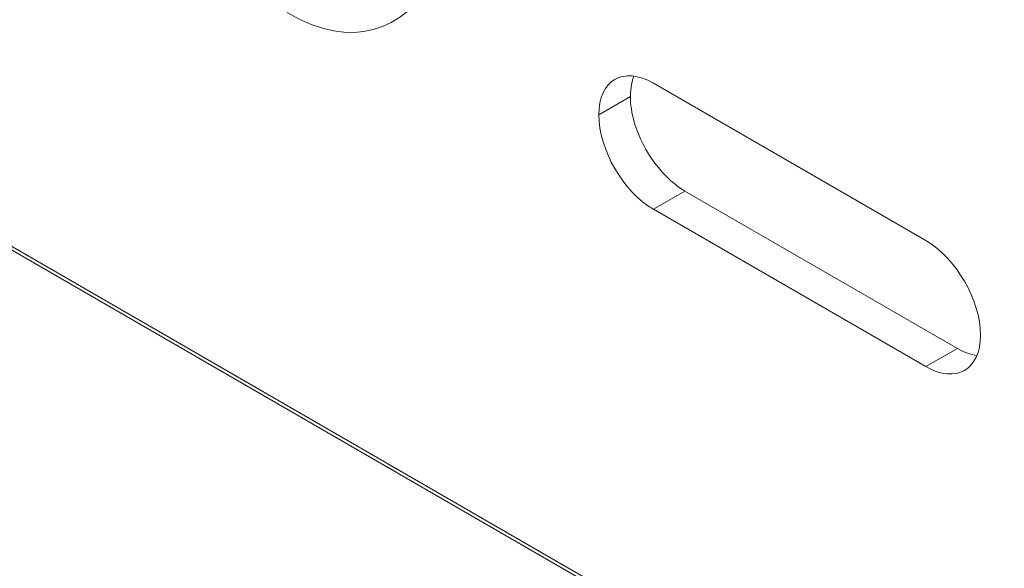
# Model space of a CAD drawing. Header units: millimetres. Extents: x 41 to 1655, y -379 to 1151.
# Tile 51 of 56: x 995 to 1039, y 754 to 779. Entities that reach past the tile are written whole.
import ezdxf

# ---------------------------------------------------------------- set-up
doc = ezdxf.new("R2010")
doc.units = ezdxf.units.MM
doc.header["$LTSCALE"] = 4
doc.layers.add('가시적 모서리(ISO)', color=7, linetype='Continuous', lineweight=18)
doc.layers.add('가시적으로 접하는 모서리(ISO)', color=7, linetype='Continuous', lineweight=18)

msp = doc.modelspace()

# ---------------------------------------------------------------- linework, layer by layer
at = {"layer": '가시적 모서리(ISO)'}
for p, q in [((978.132, 777.877), (1071.47, 723.988)), ((1071.47, 723.825), (978.132, 777.713)), ((1023.257, 775.736), (1035.462, 768.689)), ((1022.225, 775.14), (1022.225, 775.14)), ((1020.81, 774.324), (1020.81, 774.324)), ((1024.671, 770.904), (1036.876, 763.857)), ((1035.462, 763.04), (1023.257, 770.087)), ((1037.909, 764.452), (1037.909, 764.452))]:
    msp.add_line(p, q, dxfattribs=at)
for points in [[(1017.575, 789.666), (1015.234, 782.68), (1012.814, 775.451), (1006.846, 778.896)], [(1020.81, 774.324), (1020.81, 775.877), (1021.911, 776.512), (1023.257, 775.736)], [(1023.257, 770.087), (1021.911, 770.864), (1020.81, 772.77), (1020.81, 774.324)], [(1035.462, 768.689), (1036.808, 767.912), (1037.909, 766.005), (1037.909, 764.452)], [(1037.909, 764.452), (1037.909, 762.898), (1036.808, 762.263), (1035.462, 763.04)], [(1036.876, 763.857), (1037.175, 763.684), (1037.47, 763.577), (1037.748, 763.54)]]:
    msp.add_open_spline(points, degree=3, dxfattribs=at)
for points, knots in [([(1022.385, 776.052), (1022.34, 775.942), (1022.304, 775.822), (1022.242, 775.522), (1022.225, 775.337), (1022.225, 775.14)], [0.419331, 0.419331, 0.419331, 0.419331, 0.4733808, 0.4733808, 0.5455858, 0.5455858, 0.5455858, 0.5455858]), ([(1022.225, 775.14), (1022.225, 774.78), (1022.284, 774.392), (1022.517, 773.589), (1022.689, 773.183), (1023.13, 772.398), (1023.398, 772.025), (1023.846, 771.54), (1024.003, 771.39), (1024.331, 771.12), (1024.501, 771.002), (1024.671, 770.904)], [0, 0, 0, 0, 0.1322647, 0.1322647, 0.265349, 0.265349, 0.4030158, 0.4030158, 0.4732687, 0.4732687, 0.5455797, 0.5455797, 0.5455797, 0.5455797])]:
    msp.add_open_spline(points, degree=3, knots=knots, dxfattribs=at)
at = {"layer": '가시적으로 접하는 모서리(ISO)'}
for p, q in [((1020.81, 774.324), (1022.225, 775.14)), ((1020.81, 774.324), (1022.225, 775.14)), ((1023.257, 770.087), (1024.671, 770.904)), ((1035.462, 763.04), (1036.876, 763.857))]:
    msp.add_line(p, q, dxfattribs=at)

doc.saveas('drawing.dxf')
